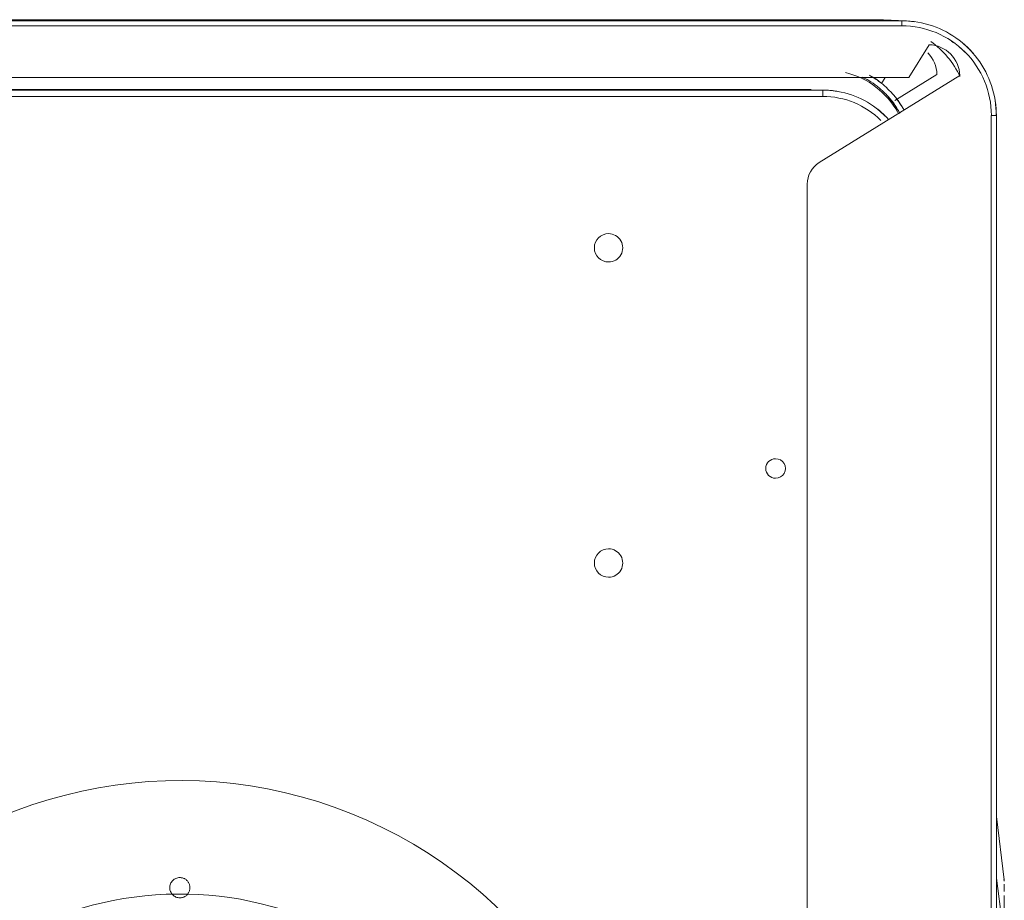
# Model space of a CAD drawing. Header units: millimetres. Extents: x 25873 to 52219, y 4748 to 39565.
# Tile 34 of 133: x 27591 to 27747, y 36942 to 37081. Entities that reach past the tile are written whole.
import ezdxf

# ---------------------------------------------------------------- set-up
doc = ezdxf.new("R2010")
doc.units = ezdxf.units.MM
doc.linetypes.add('ADSK_Скрыто', pattern=[300, 150, -150])
for name, color, linetype, lineweight in [('A-DETL-____-HDLN', 90, 'ADSK_Скрыто', 9), ('G-XREF-____-OTLN', 8, 'Continuous', 9), ('M-EQPM-____-OTLN', 50, 'Continuous', 20)]:
    doc.layers.add(name, color=color, linetype=linetype, lineweight=lineweight)

# ---------------------------------------------------------------- blocks, each defined once
blk = doc.blocks.new('daa-oborudovanie-komplektkoaksialnogodymoxoda-sudliniteliami-1 - 60_100-1728930-В_Этаж 01_Отопление')
at = {"layer": 'M-EQPM-____-OTLN', "color": 94}
for radius, end in [(73, 316.4121), (55, 293.6476)]:
    blk.add_arc((0, 0), radius, 180, end, dxfattribs=at)
blk = doc.blocks.new('City Class FR - City Class F_iam-1595380-В_Этаж 01_Отопление')
at = {"layer": 'A-DETL-____-HDLN'}
for p, q in [((172.58, -245.94), (172.58, -245.89)), ((47.19, -276.83), (47.21, -276.83)), ((47.3, -276.82), (47.3, -276.75))]:
    blk.add_line(p, q, dxfattribs=at)
for start_param, end_param in [(3.189473, 6.331065), (0.04788, 3.189473)]:
    blk.add_ellipse((45.76, -146.08), major_axis=(-1.6, 0.07), ratio=0.999987, start_param=start_param, end_param=end_param, dxfattribs=at)
for points in [[(47.18, -276.82), (47.15, -276.83), (47.12, -276.83), (47.08, -276.83)], [(47.24, -276.82), (47.24, -276.82), (47.23, -276.82), (47.21, -276.83)]]:
    blk.add_open_spline(points, degree=3, dxfattribs=at)
at = {"layer": 'G-XREF-____-OTLN'}
for p, q in [((173.88, 27.68), (174.51, -261.41)), ((171.02, -39.61), (171.48, -247.8)), ((172.48, -247.8), (172.02, -39.61)), ((172.59, -245.27), (172.15, -39.6)), ((183.67, -256.68), (183.28, -79.68)), ((183.67, -256.68), (183.28, -79.68)), ((182.7, -260.3), (182.32, -83.3)), ((183.5, -260.29), (183.12, -83.3)), ((157.57, -245.35), (-192.63, -246.11)), ((172.58, -245.89), (172.59, -245.33)), ((172.58, -245.94), (172.58, -245.89)), ((174.86, -269.51), (160.98, -247.24)), ((172.46, -248.47), (172.46, -248.42)), ((173.56, -257.1), (174.5, -257.68)), ((183.49, -261.01), (183.65, -257.4)), ((183.5, -260.29), (183.67, -256.68)), ((183.65, -257.4), (183.67, -256.8)), ((175.02, -265.9), (170.87, -259.24)), ((174.51, -261.41), (179.72, -264.63)), ((-8, -274.91), (168.53, -274.53)), ((-8, -275.71), (168.54, -275.33)), ((-8, -275.71), (168.54, -275.33)), ((38.75, -276.78), (47.56, -275.59)), ((57.34, -275.57), (47.29, -276.82)), ((47.3, -276.82), (57.33, -275.57)), ((47.19, -276.83), (47.21, -276.83)), ((47.3, -276.82), (47.3, -276.75))]:
    blk.add_line(p, q, dxfattribs=at)
at = {"layer": 'G-XREF-____-OTLN', "flags": 128}
for points in [[(167.83, -258.24), (168.14, -257.95), (168.54, -257.56), (168.92, -257.15), (169.29, -256.72), (169.63, -256.28), (169.96, -255.83), (170.27, -255.37), (170.57, -254.89), (170.84, -254.4), (171.09, -253.9), (171.32, -253.39), (171.54, -252.87), (171.73, -252.35), (171.9, -251.81), (172.05, -251.27), (172.17, -250.73), (172.28, -250.18), (172.36, -249.62), (172.42, -249.07), (172.46, -248.51), (172.46, -248.47)], [(168.54, -275.33), (169.14, -275.31), (169.73, -275.27), (170.33, -275.21), (170.93, -275.13), (171.52, -275.02), (172.1, -274.89), (172.68, -274.73), (173.25, -274.55), (173.82, -274.35), (174.37, -274.13), (174.92, -273.88), (175.46, -273.62), (175.98, -273.33), (176.5, -273.02), (177, -272.69), (177.49, -272.34), (177.96, -271.97), (178.42, -271.58), (178.86, -271.18), (179.29, -270.75), (179.69, -270.31), (180.09, -269.86), (180.46, -269.39), (180.81, -268.9), (181.14, -268.4), (181.46, -267.89), (181.75, -267.37), (182.02, -266.83), (182.27, -266.29), (182.5, -265.73), (182.7, -265.17), (182.88, -264.59), (183.04, -264.02), (183.18, -263.43), (183.29, -262.84), (183.38, -262.25), (183.44, -261.65), (183.49, -261.05), (183.49, -261.01)]]:
    blk.add_lwpolyline(points, dxfattribs=at)
at = {"layer": 'G-XREF-____-OTLN'}
for centre, major_axis, ratio, start_param, end_param in [((97.4, -213.97), (-2.25, 0.1), 0.999987, 3.189473, 6.331065), ((147.4, -213.86), (-2.25, 0.1), 0.999987, 3.189473, 6.331065), ((97.4, -213.97), (-2.25, 0.1), 0.999987, 0.04788, 3.189473), ((147.4, -213.86), (-2.25, 0.1), 0.999987, 0.04788, 3.189473), ((112.46, -240.43), (-1.55, 0.07), 0.999987, 3.189473, 6.331065), ((112.46, -240.43), (-1.55, 0.07), 0.999987, 0.04788, 3.189473), ((157.58, -249.35), (-4, 0.18), 0.999987, 3.744468, 4.760269), ((158.59, -245.25), (-13.99, 0.64), 0.999987, 3.141593, 3.189473), ((158.59, -245.3), (-13.99, 0.64), 0.999987, 3.141593, 3.189473), ((158.48, -247.83), (-12.99, 0.59), 0.999987, 2.404074, 3.189473), ((171.48, -247.8), (1, 0.002), 0.005175, 4.712141, 6.282937), ((158.48, -247.83), (-13.99, 0.64), 0.999987, 3.016128, 3.189473), ((158.48, -247.78), (-13.99, 0.64), 0.999987, 3.026565, 3.189473), ((162.64, -248.34), (-12.99, 0.59), 0.999987, 2.1242, 2.948572), ((162.64, -248.34), (-13.99, 0.64), 0.999987, 2.533798, 2.680358), ((158.48, -247.83), (-13.99, 0.64), 0.999987, 2.404074, 2.518847), ((158.48, -247.78), (-13.99, 0.64), 0.999987, 2.404074, 2.512562), ((168.67, -256.71), (-14.98, 0.69), 0.999987, 3.141593, 3.189473), ((162.64, -248.34), (-13.19, 0.6), 0.999987, 2.101086, 2.38609), ((168.5, -260.33), (-14.19, 0.65), 0.999987, 1.618676, 3.189473), ((162.64, -248.34), (-13.99, 0.64), 0.999987, 2.178367, 2.269445), ((182.7, -260.29), (0.8, 0.002), 0.005175, 4.712141, 6.282937), ((168.5, -260.33), (-14.98, 0.69), 0.999987, 3.051487, 3.189473), ((168.67, -256.71), (-14.16, 0.65), 0.999987, 2.054638, 2.572619), ((174.72, -264.52), (-4.99, 0.23), 0.999987, 1.643291, 3.164858), ((174.89, -260.9), (-4.99, 0.23), 0.999987, 1.643291, 2.404074), ((168.5, -260.33), (-14.16, 0.65), 0.999987, 2.404074, 2.600275), ((168.5, -260.33), (-14.98, 0.69), 0.999987, 2.331136, 2.486693), ((168.53, -274.53), (-0.002, 0.8), 0.000248, 1.575972, 3.141593), ((168.5, -260.33), (-14.98, 0.69), 0.999987, 1.618676, 1.762837)]:
    blk.add_ellipse(centre, major_axis=major_axis, ratio=ratio, start_param=start_param, end_param=end_param, dxfattribs=at)
for points, knots in [([(174.54, -254.1), (174.38, -254.44), (173.96, -255.24), (173.14, -256.43), (172.01, -257.7), (170.75, -258.83), (169.71, -259.55), (169.08, -259.91), (168.91, -260)], [0.0502941, 0.0502941, 0.0502941, 0.0502941, 0.1666667, 0.3333333, 0.5, 0.6666667, 0.8333333, 0.8925176, 0.8925176, 0.8925176, 0.8925176]), ([(169.34, -260.68), (170.03, -260.31), (171.13, -259.57), (172.59, -258.25), (173.71, -257), (174.32, -256.13), (174.59, -255.69)], [0.0868997, 0.0868997, 0.0868997, 0.0868997, 0.3333333, 0.5, 0.6666667, 0.8297312, 0.8297312, 0.8297312, 0.8297312]), ([(44.82, -276.86), (44.44, -276.86), (43.79, -276.86), (42.84, -276.86), (42.08, -276.86), (41.29, -276.86), (40.61, -276.86), (40.05, -276.85), (39.63, -276.84), (39.27, -276.83), (38.98, -276.81), (38.83, -276.8), (38.75, -276.78)], [0.5, 0.5, 0.5, 0.5, 0.625, 0.6875, 0.75, 0.8125, 0.875, 0.90625, 0.9375, 0.96875, 0.984375, 1, 1, 1, 1]), ([(46.62, -276.84), (46.41, -276.84), (46.05, -276.85), (45.6, -276.85), (45.45, -276.85)], [0.25, 0.25, 0.25, 0.25, 0.375, 0.427428, 0.427428, 0.427428, 0.427428])]:
    blk.add_open_spline(points, degree=3, knots=knots, dxfattribs=at)
for points in [[(47.18, -276.82), (47.15, -276.83), (47.12, -276.83), (47.08, -276.83)], [(47.24, -276.82), (47.24, -276.82), (47.23, -276.82), (47.21, -276.83)]]:
    blk.add_open_spline(points, degree=3, dxfattribs=at)
blk = doc.blocks.new('City Class FR - City Class 25 FR-1553726-В_Этаж 01_Отопление')
blk.add_blockref('City Class FR - City Class F_iam-1595380-В_Этаж 01_Отопление', (0, 0))

msp = doc.modelspace()

# ---------------------------------------------------------------- block references
at = {"layer": 'A-DETL-____-HDLN', "rotation": 89.87557860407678}
msp.add_blockref('City Class FR - City Class 25 FR-1553726-В_Этаж 01_Отопление', (27470.12, 36898.14), dxfattribs=at)
at = {"layer": 'M-EQPM-____-OTLN', "color": 94, "rotation": 180}
msp.add_blockref('daa-oborudovanie-komplektkoaksialnogodymoxoda-sudliniteliami-1 - 60_100-1728930-В_Этаж 01_Отопление', (27616.3, 36887.58), dxfattribs=at)

doc.saveas('drawing.dxf')
